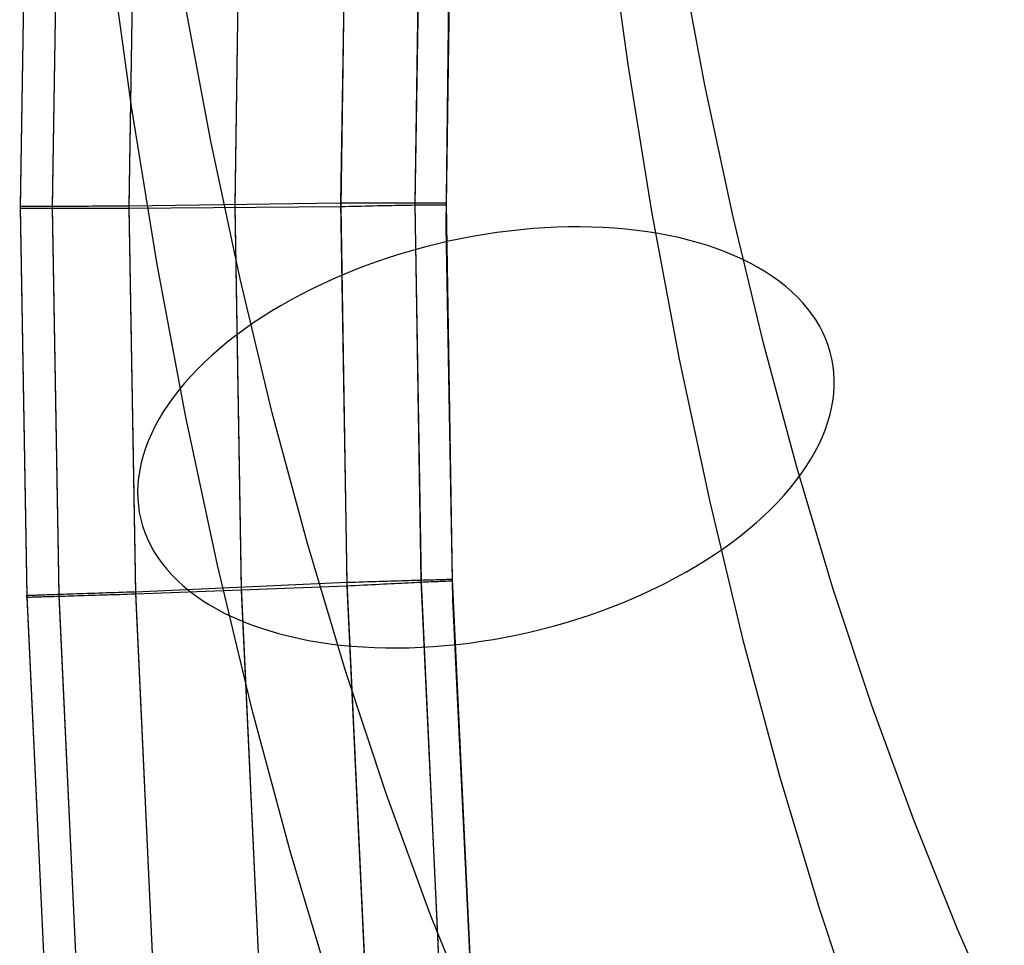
# Model space of a CAD drawing. Header units: millimetres. Extents: x 119 to 175.9, y -203.1 to -153.8.
# Tile 35 of 256: x 126.3 to 129, y -191.9 to -189.3. Entities that reach past the tile are written whole.
import ezdxf

# ---------------------------------------------------------------- set-up
doc = ezdxf.new("R2010")
doc.units = ezdxf.units.MM
doc.header["$MEASUREMENT"] = 0
doc.layers.add('Layer 01', color=5, linetype='Continuous', true_color=0x0000ff)

msp = doc.modelspace()

# ---------------------------------------------------------------- linework, layer by layer
at = {"layer": 'Layer 01'}
for p, q in [((126.291, -188.7316, 34.9082), (126.2751, -189.8035, 34.9096)), ((126.291, -188.7355, 31.7121), (126.2751, -189.8074, 31.7135)), ((126.3796, -188.7333, 35.1717), (126.3637, -189.803, 35.1731)), ((126.3796, -188.7379, 31.4485), (126.3637, -189.8077, 31.4499)), ((126.5922, -188.7379, 35.2775), (126.5764, -189.8025, 35.2788)), ((126.5922, -188.7429, 31.3433), (126.5764, -189.8076, 31.3447)), ((126.8855, -188.7406, 35.2777), (126.8697, -189.7982, 35.2791)), ((127.1789, -188.7435, 35.2775), (127.163, -189.7941, 35.2789)), ((126.8857, -188.7487, 31.3433), (126.8699, -189.8063, 31.3447)), ((127.1792, -188.7525, 31.3433), (127.1635, -189.803, 31.3446)), ((127.3845, -188.7485, 35.1695), (127.3687, -189.7941, 35.1708)), ((127.3848, -188.7532, 31.4513), (127.369, -189.7988, 31.4526)), ((127.4712, -188.7509, 34.9082), (127.4555, -189.7944, 34.9096)), ((127.4712, -188.7552, 31.7121), (127.4555, -189.7987, 31.7134)), ((127.4556, -189.8582, 34.935), (127.4681, -188.8225, 34.9337)), ((127.9601, -189.4091, 29.7381), (127.9019, -188.9882, 29.9667)), ((126.5833, -189.5255, 29.5774), (126.5222, -189.0843, 29.817)), ((128.173, -189.4666, 28.0836), (128.1037, -189.0967, 28.3134)), ((126.803, -189.6224, 27.8992), (126.7301, -189.233, 28.1411)), ((128.0272, -189.8222, 29.4979), (127.9601, -189.4091, 29.7381)), ((128.2502, -189.8285, 27.8437), (128.173, -189.4666, 28.0836)), ((126.6535, -189.9585, 29.3256), (126.5833, -189.5255, 29.5774)), ((126.8843, -190.0034, 27.6467), (126.803, -189.6224, 27.8992)), ((126.2736, -189.8035, 34.9566), (126.2734, -189.8035, 34.9448)), ((126.2734, -189.8035, 34.9448), (126.2736, -189.8035, 34.933)), ((126.2735, -189.8074, 31.6905), (126.2734, -189.8075, 31.679)), ((126.2734, -189.8075, 31.679), (126.2736, -189.8075, 31.6675)), ((126.2741, -189.8074, 31.702), (126.2735, -189.8074, 31.6905)), ((126.2743, -189.8034, 34.9683), (126.2736, -189.8035, 34.9566)), ((126.2736, -189.8035, 34.933), (126.2741, -189.8035, 34.9213)), ((126.2736, -189.8075, 31.6675), (126.2742, -189.8075, 31.656)), ((126.2741, -189.8035, 34.9213), (126.2751, -189.8035, 34.9096)), ((126.2751, -189.8074, 31.7135), (126.2741, -189.8074, 31.702)), ((126.2742, -189.8075, 31.656), (126.2752, -189.8075, 31.6446)), ((126.2754, -189.8034, 34.98), (126.2743, -189.8034, 34.9683)), ((126.2751, -189.8035, 34.9096), (126.2929, -190.8828, 34.911)), ((126.2751, -189.8035, 34.9096), (126.2751, -189.8074, 31.7135)), ((126.2751, -189.8074, 31.7135), (126.2929, -190.8867, 31.7148)), ((126.2752, -189.8075, 31.6446), (126.2765, -189.8075, 31.6331)), ((126.2769, -189.8034, 34.9917), (126.2754, -189.8034, 34.98)), ((126.2765, -189.8075, 31.6331), (126.2783, -189.8075, 31.6218)), ((126.2787, -189.8034, 35.0033), (126.2769, -189.8034, 34.9917)), ((126.2783, -189.8075, 31.6218), (126.2805, -189.8075, 31.6105)), ((126.281, -189.8034, 35.0148), (126.2787, -189.8034, 35.0033)), ((126.2805, -189.8075, 31.6105), (126.283, -189.8076, 31.5993)), ((126.2837, -189.8034, 35.0263), (126.281, -189.8034, 35.0148)), ((126.283, -189.8076, 31.5993), (126.2859, -189.8076, 31.5881)), ((126.2868, -189.8033, 35.0376), (126.2837, -189.8034, 35.0263)), ((126.2859, -189.8076, 31.5881), (126.2892, -189.8076, 31.5771)), ((126.2903, -189.8033, 35.0489), (126.2868, -189.8033, 35.0376)), ((126.2892, -189.8076, 31.5771), (126.2929, -189.8076, 31.5662)), ((126.2942, -189.8033, 35.06), (126.2903, -189.8033, 35.0489)), ((126.2929, -189.8076, 31.5662), (126.297, -189.8076, 31.5555)), ((126.2984, -189.8033, 35.0709), (126.2942, -189.8033, 35.06)), ((126.297, -189.8076, 31.5555), (126.3014, -189.8076, 31.5448)), ((126.3031, -189.8033, 35.0817), (126.2984, -189.8033, 35.0709)), ((126.3014, -189.8076, 31.5448), (126.3062, -189.8076, 31.5344)), ((126.3081, -189.8032, 35.0924), (126.3031, -189.8033, 35.0817)), ((126.3062, -189.8076, 31.5344), (126.3113, -189.8076, 31.5241)), ((126.3134, -189.8032, 35.1028), (126.3081, -189.8032, 35.0924)), ((126.3113, -189.8076, 31.5241), (126.3168, -189.8076, 31.514)), ((126.3192, -189.8032, 35.1131), (126.3134, -189.8032, 35.1028)), ((126.3168, -189.8076, 31.514), (126.3226, -189.8077, 31.5041)), ((126.3253, -189.8032, 35.1232), (126.3192, -189.8032, 35.1131)), ((126.3226, -189.8077, 31.5041), (126.3288, -189.8077, 31.4943)), ((126.3317, -189.8031, 35.133), (126.3253, -189.8032, 35.1232)), ((126.3288, -189.8077, 31.4943), (126.3353, -189.8077, 31.4848)), ((126.3385, -189.8031, 35.1426), (126.3317, -189.8031, 35.133)), ((126.3353, -189.8077, 31.4848), (126.3421, -189.8077, 31.4756)), ((126.3456, -189.8031, 35.152), (126.3385, -189.8031, 35.1426)), ((126.3421, -189.8077, 31.4756), (126.3492, -189.8077, 31.4665)), ((126.3531, -189.8031, 35.1611), (126.3456, -189.8031, 35.152)), ((126.3492, -189.8077, 31.4665), (126.3566, -189.8077, 31.4578)), ((126.3608, -189.803, 35.1699), (126.3531, -189.8031, 35.1611)), ((126.3566, -189.8077, 31.4578), (126.3644, -189.8077, 31.4492)), ((126.3689, -189.803, 35.1785), (126.3608, -189.803, 35.1699)), ((126.3637, -189.803, 35.1731), (126.3815, -190.8796, 35.1745)), ((126.3637, -189.8077, 31.4499), (126.3815, -190.8843, 31.4513)), ((126.3644, -189.8077, 31.4492), (126.3724, -189.8077, 31.441)), ((126.3772, -189.803, 35.1868), (126.3689, -189.803, 35.1785)), ((126.3724, -189.8077, 31.441), (126.3807, -189.8077, 31.433)), ((126.3858, -189.803, 35.1948), (126.3772, -189.803, 35.1868)), ((126.3807, -189.8077, 31.433), (126.3892, -189.8077, 31.4253)), ((126.3947, -189.8029, 35.2025), (126.3858, -189.803, 35.1948)), ((126.3892, -189.8077, 31.4253), (126.398, -189.8077, 31.4179)), ((126.4039, -189.8029, 35.2098), (126.3947, -189.8029, 35.2025)), ((126.398, -189.8077, 31.4179), (126.4071, -189.8077, 31.4108)), ((126.4133, -189.8029, 35.2169), (126.4039, -189.8029, 35.2098)), ((126.4071, -189.8077, 31.4108), (126.4164, -189.8077, 31.4041)), ((126.423, -189.8029, 35.2236), (126.4133, -189.8029, 35.2169)), ((126.4164, -189.8077, 31.4041), (126.4259, -189.8077, 31.3976)), ((126.4329, -189.8028, 35.23), (126.423, -189.8029, 35.2236)), ((126.4259, -189.8077, 31.3976), (126.4357, -189.8077, 31.3915)), ((126.443, -189.8028, 35.236), (126.4329, -189.8028, 35.23)), ((126.4357, -189.8077, 31.3915), (126.4456, -189.8077, 31.3857)), ((126.4533, -189.8028, 35.2416), (126.443, -189.8028, 35.236)), ((126.4456, -189.8077, 31.3857), (126.4557, -189.8077, 31.3803)), ((126.4638, -189.8028, 35.247), (126.4533, -189.8028, 35.2416)), ((126.4557, -189.8077, 31.3803), (126.4661, -189.8077, 31.3752)), ((126.4745, -189.8027, 35.2519), (126.4638, -189.8028, 35.247)), ((126.4661, -189.8077, 31.3752), (126.4765, -189.8077, 31.3705)), ((126.4853, -189.8027, 35.2564), (126.4745, -189.8027, 35.2519)), ((126.4765, -189.8077, 31.3705), (126.4872, -189.8077, 31.3661)), ((126.4963, -189.8027, 35.2606), (126.4853, -189.8027, 35.2564)), ((126.4872, -189.8077, 31.3661), (126.498, -189.8077, 31.3621)), ((126.5074, -189.8027, 35.2644), (126.4963, -189.8027, 35.2606)), ((126.498, -189.8077, 31.3621), (126.5089, -189.8076, 31.3585)), ((126.5187, -189.8026, 35.2678), (126.5074, -189.8027, 35.2644)), ((126.5089, -189.8076, 31.3585), (126.5199, -189.8076, 31.3552)), ((126.5301, -189.8026, 35.2708), (126.5187, -189.8026, 35.2678)), ((126.5199, -189.8076, 31.3552), (126.531, -189.8076, 31.3523)), ((126.5415, -189.8026, 35.2734), (126.5301, -189.8026, 35.2708)), ((126.531, -189.8076, 31.3523), (126.5423, -189.8076, 31.3498)), ((126.5531, -189.8026, 35.2756), (126.5415, -189.8026, 35.2734)), ((126.5423, -189.8076, 31.3498), (126.5536, -189.8076, 31.3477)), ((126.5647, -189.8025, 35.2774), (126.5531, -189.8026, 35.2756)), ((126.5536, -189.8076, 31.3477), (126.5649, -189.8076, 31.346)), ((126.5764, -189.8025, 35.2788), (126.5647, -189.8025, 35.2774)), ((126.5649, -189.8076, 31.346), (126.5764, -189.8076, 31.3447)), ((127.163, -189.7941, 35.2789), (126.5764, -189.8025, 35.2788)), ((126.5764, -189.8025, 35.2788), (126.594, -190.8727, 35.2802)), ((126.5764, -189.8076, 31.3447), (127.1635, -189.803, 31.3446)), ((126.5764, -189.8076, 31.3447), (126.594, -190.8777, 31.346)), ((126.8697, -189.7982, 35.2791), (126.8871, -190.8595, 35.2804)), ((126.8699, -189.8063, 31.3447), (126.8874, -190.8675, 31.346)), ((127.163, -189.7941, 35.2789), (127.1801, -190.8465, 35.2802)), ((127.1747, -189.7941, 35.2771), (127.163, -189.7941, 35.2789)), ((127.1635, -189.803, 31.3446), (127.1751, -189.8028, 31.3465)), ((127.1635, -189.803, 31.3446), (127.1807, -190.8554, 31.346)), ((127.1863, -189.7941, 35.2748), (127.1747, -189.7941, 35.2771)), ((127.1751, -189.8028, 31.3465), (127.1867, -189.8025, 31.3488)), ((127.1979, -189.7941, 35.2722), (127.1863, -189.7941, 35.2748)), ((127.1867, -189.8025, 31.3488), (127.1981, -189.8023, 31.3514)), ((127.2093, -189.7941, 35.2692), (127.1979, -189.7941, 35.2722)), ((127.1981, -189.8023, 31.3514), (127.2095, -189.802, 31.3545)), ((127.2206, -189.7941, 35.2658), (127.2093, -189.7941, 35.2692)), ((127.2095, -189.802, 31.3545), (127.2208, -189.8018, 31.358)), ((127.2318, -189.7941, 35.262), (127.2206, -189.7941, 35.2658)), ((127.2208, -189.8018, 31.358), (127.2319, -189.8015, 31.3618)), ((127.2429, -189.7941, 35.2578), (127.2318, -189.7941, 35.262)), ((127.2319, -189.8015, 31.3618), (127.243, -189.8013, 31.366)), ((127.2538, -189.7941, 35.2533), (127.2429, -189.7941, 35.2578)), ((127.243, -189.8013, 31.366), (127.2538, -189.8011, 31.3706)), ((127.2645, -189.7941, 35.2483), (127.2538, -189.7941, 35.2533)), ((127.2538, -189.8011, 31.3706), (127.2645, -189.8008, 31.3756)), ((127.2751, -189.7941, 35.243), (127.2645, -189.7941, 35.2483)), ((127.2645, -189.8008, 31.3756), (127.275, -189.8006, 31.3809)), ((127.275, -189.8006, 31.3809), (127.2853, -189.8004, 31.3866)), ((127.2855, -189.7941, 35.2373), (127.2751, -189.7941, 35.243)), ((127.2853, -189.8004, 31.3866), (127.2954, -189.8002, 31.3927)), ((127.2957, -189.7941, 35.2313), (127.2855, -189.7941, 35.2373)), ((127.2954, -189.8002, 31.3927), (127.3053, -189.8, 31.3991)), ((127.3056, -189.7941, 35.2249), (127.2957, -189.7941, 35.2313)), ((127.3053, -189.8, 31.3991), (127.315, -189.7999, 31.4058)), ((127.3153, -189.7941, 35.2182), (127.3056, -189.7941, 35.2249)), ((127.315, -189.7999, 31.4058), (127.3245, -189.7997, 31.4129)), ((127.3248, -189.7941, 35.2111), (127.3153, -189.7941, 35.2182)), ((127.3245, -189.7997, 31.4129), (127.3337, -189.7995, 31.4203)), ((127.3341, -189.7941, 35.2037), (127.3248, -189.7941, 35.2111)), ((127.3337, -189.7995, 31.4203), (127.3426, -189.7994, 31.428)), ((127.343, -189.7941, 35.196), (127.3341, -189.7941, 35.2037)), ((127.3426, -189.7994, 31.428), (127.3512, -189.7992, 31.436)), ((127.3517, -189.7941, 35.188), (127.343, -189.7941, 35.196)), ((127.3512, -189.7992, 31.436), (127.3596, -189.7991, 31.4443)), ((127.3601, -189.7941, 35.1797), (127.3517, -189.7941, 35.188)), ((127.3596, -189.7991, 31.4443), (127.3677, -189.7989, 31.4528)), ((127.3683, -189.7941, 35.1711), (127.3601, -189.7941, 35.1797)), ((127.3677, -189.7989, 31.4528), (127.3755, -189.7988, 31.4617)), ((127.3761, -189.7941, 35.1622), (127.3683, -189.7941, 35.1711)), ((127.3687, -189.7941, 35.1708), (127.3857, -190.8403, 35.1721)), ((127.369, -189.7988, 31.4526), (127.386, -190.8449, 31.4539)), ((127.3755, -189.7988, 31.4617), (127.383, -189.7987, 31.4708)), ((127.3836, -189.7941, 35.1531), (127.3761, -189.7941, 35.1622)), ((127.383, -189.7987, 31.4708), (127.3901, -189.7986, 31.4802)), ((127.3908, -189.7941, 35.1437), (127.3836, -189.7941, 35.1531)), ((127.3901, -189.7986, 31.4802), (127.397, -189.7985, 31.4898)), ((127.3976, -189.7942, 35.134), (127.3908, -189.7941, 35.1437)), ((127.397, -189.7985, 31.4898), (127.4035, -189.7984, 31.4996)), ((127.4041, -189.7942, 35.1242), (127.3976, -189.7942, 35.134)), ((127.4035, -189.7984, 31.4996), (127.4096, -189.7983, 31.5097)), ((127.4103, -189.7942, 35.1141), (127.4041, -189.7942, 35.1242)), ((127.4096, -189.7983, 31.5097), (127.4154, -189.7983, 31.5199)), ((127.4161, -189.7942, 35.1038), (127.4103, -189.7942, 35.1141)), ((127.4154, -189.7983, 31.5199), (127.4209, -189.7982, 31.5304)), ((127.4215, -189.7942, 35.0933), (127.4161, -189.7942, 35.1038)), ((127.4209, -189.7982, 31.5304), (127.4259, -189.7982, 31.541)), ((127.4266, -189.7942, 35.0826), (127.4215, -189.7942, 35.0933)), ((127.4259, -189.7982, 31.541), (127.4307, -189.7981, 31.5518)), ((127.4313, -189.7942, 35.0717), (127.4266, -189.7942, 35.0826)), ((127.4307, -189.7981, 31.5518), (127.435, -189.7981, 31.5628)), ((127.4356, -189.7942, 35.0607), (127.4313, -189.7942, 35.0717)), ((127.435, -189.7981, 31.5628), (127.4389, -189.7981, 31.5739)), ((127.4396, -189.7942, 35.0496), (127.4356, -189.7942, 35.0607)), ((127.4389, -189.7981, 31.5739), (127.4425, -189.7981, 31.5852)), ((127.4431, -189.7942, 35.0383), (127.4396, -189.7942, 35.0496)), ((127.4425, -189.7981, 31.5852), (127.4457, -189.7981, 31.5965)), ((127.4463, -189.7943, 35.0269), (127.4431, -189.7942, 35.0383)), ((127.4457, -189.7981, 31.5965), (127.4485, -189.7981, 31.608)), ((127.449, -189.7943, 35.0154), (127.4463, -189.7943, 35.0269)), ((127.4485, -189.7981, 31.608), (127.4509, -189.7981, 31.6195)), ((127.4514, -189.7943, 35.0038), (127.449, -189.7943, 35.0154)), ((127.4509, -189.7981, 31.6195), (127.4529, -189.7981, 31.6311)), ((127.4533, -189.7943, 34.9921), (127.4514, -189.7943, 35.0038)), ((127.4529, -189.7981, 31.6311), (127.4545, -189.7982, 31.6428)), ((127.4549, -189.7943, 34.9804), (127.4533, -189.7943, 34.9921)), ((127.4545, -189.7982, 31.6428), (127.4556, -189.7982, 31.6545)), ((127.456, -189.7943, 34.9686), (127.4549, -189.7943, 34.9804)), ((127.4555, -189.7944, 34.9096), (127.4725, -190.838, 34.9109)), ((127.4555, -189.7987, 31.7134), (127.4555, -189.7944, 34.9096)), ((127.4555, -189.7944, 34.9096), (127.4564, -189.7944, 34.9214)), ((127.4563, -189.7985, 31.7017), (127.4555, -189.7987, 31.7134)), ((127.4555, -189.7987, 31.7134), (127.4725, -190.8422, 31.7148)), ((127.4556, -189.7982, 31.6545), (127.4564, -189.7983, 31.6663)), ((127.4567, -189.7943, 34.9568), (127.456, -189.7943, 34.9686)), ((127.4568, -189.7985, 31.6899), (127.4563, -189.7985, 31.7017)), ((127.4564, -189.7944, 34.9214), (127.4569, -189.7944, 34.9332)), ((127.4564, -189.7983, 31.6663), (127.4568, -189.7984, 31.6781)), ((127.457, -189.7944, 34.945), (127.4567, -189.7943, 34.9568)), ((127.4568, -189.7984, 31.6781), (127.4568, -189.7985, 31.6899)), ((127.4569, -189.7944, 34.9332), (127.457, -189.7944, 34.945)), ((128.103, -190.2269, 29.2464), (128.0272, -189.8222, 29.4979)), ((128.3352, -190.1819, 27.5941), (128.2502, -189.8285, 27.8437)), ((127.4743, -190.8939, 34.9364), (127.4556, -189.8582, 34.935)), ((127.7293, -189.8623, 27.4486), (127.6962, -189.8645, 27.4407)), ((127.7622, -189.8607, 27.4575), (127.7293, -189.8623, 27.4486)), ((127.7949, -189.8598, 27.4672), (127.7622, -189.8607, 27.4575)), ((127.8274, -189.8596, 27.4779), (127.7949, -189.8598, 27.4672)), ((127.8595, -189.8601, 27.4895), (127.8274, -189.8596, 27.4779)), ((127.8912, -189.8614, 27.502), (127.8595, -189.8601, 27.4895)), ((127.9226, -189.8633, 27.5154), (127.8912, -189.8614, 27.502)), ((127.5289, -189.8863, 27.4154), (127.4955, -189.8927, 27.4132)), ((127.5625, -189.8806, 27.4185), (127.5289, -189.8863, 27.4154)), ((127.596, -189.8755, 27.4226), (127.5625, -189.8806, 27.4185)), ((127.6295, -189.8712, 27.4277), (127.596, -189.8755, 27.4226)), ((127.6629, -189.8675, 27.4337), (127.6295, -189.8712, 27.4277)), ((127.6962, -189.8645, 27.4407), (127.6629, -189.8675, 27.4337)), ((127.9535, -189.8659, 27.5296), (127.9226, -189.8633, 27.5154)), ((127.984, -189.8693, 27.5446), (127.9535, -189.8659, 27.5296)), ((128.014, -189.8733, 27.5605), (127.984, -189.8693, 27.5446)), ((128.0434, -189.878, 27.5772), (128.014, -189.8733, 27.5605)), ((128.0722, -189.8834, 27.5946), (128.0434, -189.878, 27.5772)), ((128.1005, -189.8895, 27.6128), (128.0722, -189.8834, 27.5946)), ((128.1281, -189.8962, 27.6318), (128.1005, -189.8895, 27.6128)), ((127.3957, -189.9159, 27.4126), (127.3628, -189.9249, 27.4144)), ((127.4288, -189.9075, 27.4119), (127.3957, -189.9159, 27.4126)), ((127.4621, -189.8998, 27.412), (127.4288, -189.9075, 27.4119)), ((127.4955, -189.8927, 27.4132), (127.4621, -189.8998, 27.412)), ((128.155, -189.9036, 27.6514), (128.1281, -189.8962, 27.6318)), ((128.1812, -189.9116, 27.6718), (128.155, -189.9036, 27.6514)), ((128.2067, -189.9203, 27.6928), (128.1812, -189.9116, 27.6718)), ((127.2978, -189.9447, 27.4209), (127.2658, -189.9556, 27.4255)), ((127.3302, -189.9345, 27.4171), (127.2978, -189.9447, 27.4209)), ((127.3628, -189.9249, 27.4144), (127.3302, -189.9345, 27.4171)), ((128.2314, -189.9296, 27.7145), (128.2067, -189.9203, 27.6928)), ((128.2553, -189.9396, 27.7367), (128.2314, -189.9296, 27.7145)), ((128.2783, -189.9501, 27.7596), (128.2553, -189.9396, 27.7367)), ((126.733, -190.3827, 29.062), (126.6535, -189.9585, 29.3256)), ((127.2341, -189.967, 27.4312), (127.2028, -189.979, 27.4378)), ((127.2658, -189.9556, 27.4255), (127.2341, -189.967, 27.4312)), ((128.3005, -189.9612, 27.783), (128.2783, -189.9501, 27.7596)), ((128.3218, -189.973, 27.807), (128.3005, -189.9612, 27.783)), ((127.172, -189.9916, 27.4454), (127.1416, -190.0047, 27.4538)), ((127.2028, -189.979, 27.4378), (127.172, -189.9916, 27.4454)), ((128.3423, -189.9852, 27.8315), (128.3218, -189.973, 27.807)), ((128.3617, -189.9981, 27.8564), (128.3423, -189.9852, 27.8315)), ((128.3802, -190.0115, 27.8818), (128.3617, -189.9981, 27.8564)), ((126.9737, -190.3754, 27.3839), (126.8843, -190.0034, 27.6467)), ((127.1118, -190.0183, 27.4633), (127.0825, -190.0324, 27.4736)), ((127.1416, -190.0047, 27.4538), (127.1118, -190.0183, 27.4633)), ((128.3978, -190.0254, 27.9076), (128.3802, -190.0115, 27.8818)), ((128.4143, -190.0398, 27.9337), (128.3978, -190.0254, 27.9076)), ((127.0538, -190.0471, 27.4849), (127.0257, -190.0622, 27.497)), ((127.0825, -190.0324, 27.4736), (127.0538, -190.0471, 27.4849)), ((128.4298, -190.0546, 27.9603), (128.4143, -190.0398, 27.9337)), ((126.9982, -190.0778, 27.51), (126.9714, -190.0938, 27.5239)), ((127.0257, -190.0622, 27.497), (126.9982, -190.0778, 27.51)), ((128.4443, -190.07, 27.9871), (128.4298, -190.0546, 27.9603)), ((128.4577, -190.0858, 28.0142), (128.4443, -190.07, 27.9871)), ((126.9714, -190.0938, 27.5239), (126.9454, -190.1103, 27.5386)), ((128.47, -190.102, 28.0416), (128.4577, -190.0858, 28.0142)), ((128.4813, -190.1187, 28.0692), (128.47, -190.102, 28.0416)), ((126.9201, -190.1271, 27.5541), (126.8955, -190.1443, 27.5705)), ((126.9454, -190.1103, 27.5386), (126.9201, -190.1271, 27.5541)), ((128.4914, -190.1357, 28.097), (128.4813, -190.1187, 28.0692)), ((128.5005, -190.1531, 28.125), (128.4914, -190.1357, 28.097)), ((126.8718, -190.1619, 27.5876), (126.8489, -190.1798, 27.6056)), ((126.8955, -190.1443, 27.5705), (126.8718, -190.1619, 27.5876)), ((128.5084, -190.1709, 28.1531), (128.5005, -190.1531, 28.125)), ((126.8489, -190.1798, 27.6056), (126.8269, -190.1981, 27.6242)), ((128.4279, -190.5265, 27.335), (128.3352, -190.1819, 27.5941)), ((128.5151, -190.189, 28.1812), (128.5084, -190.1709, 28.1531)), ((128.5208, -190.2074, 28.2094), (128.5151, -190.189, 28.1812)), ((126.8058, -190.2166, 27.6436), (126.7856, -190.2354, 27.6637)), ((126.8269, -190.1981, 27.6242), (126.8058, -190.2166, 27.6436)), ((128.5252, -190.2261, 28.2377), (128.5208, -190.2074, 28.2094)), ((126.7856, -190.2354, 27.6637), (126.7663, -190.2545, 27.6844)), ((128.1874, -190.6229, 28.9839), (128.103, -190.2269, 29.2464)), ((128.5285, -190.245, 28.2659), (128.5252, -190.2261, 28.2377)), ((128.5307, -190.2642, 28.294), (128.5285, -190.245, 28.2659)), ((126.7663, -190.2545, 27.6844), (126.748, -190.2738, 27.7059)), ((128.5317, -190.2836, 28.3221), (128.5307, -190.2642, 28.294)), ((126.7307, -190.2933, 27.7279), (126.7144, -190.313, 27.7505)), ((126.748, -190.2738, 27.7059), (126.7307, -190.2933, 27.7279)), ((128.5315, -190.3032, 28.3501), (128.5317, -190.2836, 28.3221)), ((126.7144, -190.313, 27.7505), (126.6991, -190.3328, 27.7737)), ((128.5277, -190.3429, 28.4055), (128.5302, -190.3229, 28.3779)), ((128.5302, -190.3229, 28.3779), (128.5315, -190.3032, 28.3501)), ((126.6848, -190.3528, 27.7975), (126.6716, -190.3729, 27.8218)), ((126.6991, -190.3328, 27.7737), (126.6848, -190.3528, 27.7975)), ((128.5241, -190.3629, 28.4329), (128.5277, -190.3429, 28.4055)), ((126.6716, -190.3729, 27.8218), (126.6595, -190.393, 27.8465)), ((127.0713, -190.7381, 27.1112), (126.9737, -190.3754, 27.3839)), ((128.5193, -190.383, 28.4601), (128.5241, -190.3629, 28.4329)), ((126.6595, -190.393, 27.8465), (126.6485, -190.4132, 27.8717)), ((126.8215, -190.7978, 28.7869), (126.733, -190.3827, 29.062)), ((128.5062, -190.4235, 28.5135), (128.5133, -190.4032, 28.487)), ((128.5133, -190.4032, 28.487), (128.5193, -190.383, 28.4601)), ((126.6386, -190.4335, 27.8973), (126.6298, -190.4538, 27.9234)), ((126.6485, -190.4132, 27.8717), (126.6386, -190.4335, 27.8973)), ((128.498, -190.4437, 28.5397), (128.5062, -190.4235, 28.5135)), ((126.6298, -190.4538, 27.9234), (126.6222, -190.474, 27.9498)), ((128.4886, -190.464, 28.5656), (128.498, -190.4437, 28.5397)), ((126.6222, -190.474, 27.9498), (126.6156, -190.4943, 27.9765)), ((128.4666, -190.5044, 28.616), (128.4782, -190.4842, 28.591)), ((128.4782, -190.4842, 28.591), (128.4886, -190.464, 28.5656)), ((126.6103, -190.5144, 28.0035), (126.606, -190.5345, 28.0308)), ((126.6156, -190.4943, 27.9765), (126.6103, -190.5144, 28.0035)), ((128.454, -190.5246, 28.6405), (128.4666, -190.5044, 28.616)), ((126.606, -190.5345, 28.0308), (126.603, -190.5545, 28.0583)), ((128.4255, -190.5645, 28.688), (128.4402, -190.5446, 28.6645)), ((128.5282, -190.8618, 27.0668), (128.4279, -190.5265, 27.335)), ((128.4402, -190.5446, 28.6645), (128.454, -190.5246, 28.6405)), ((126.603, -190.5545, 28.0583), (126.601, -190.5743, 28.0861)), ((128.4097, -190.5843, 28.7109), (128.4255, -190.5645, 28.688)), ((126.601, -190.5743, 28.0861), (126.6003, -190.594, 28.114)), ((126.6003, -190.594, 28.114), (126.6007, -190.6135, 28.142)), ((128.3928, -190.6039, 28.7333), (128.4097, -190.5843, 28.7109)), ((126.6007, -190.6135, 28.142), (126.6023, -190.6328, 28.1701)), ((128.2804, -191.0097, 28.7108), (128.1874, -190.6229, 28.9839)), ((128.3562, -190.6424, 28.7761), (128.375, -190.6233, 28.755)), ((128.375, -190.6233, 28.755), (128.3928, -190.6039, 28.7333)), ((126.6023, -190.6328, 28.1701), (126.605, -190.6519, 28.1983)), ((126.605, -190.6519, 28.1983), (126.6089, -190.6707, 28.2265)), ((128.3365, -190.6614, 28.7965), (128.3562, -190.6424, 28.7761)), ((126.6089, -190.6707, 28.2265), (126.614, -190.6892, 28.2547)), ((128.2942, -190.6985, 28.8353), (128.3158, -190.6801, 28.8162)), ((128.3158, -190.6801, 28.8162), (128.3365, -190.6614, 28.7965)), ((126.614, -190.6892, 28.2547), (126.6202, -190.7075, 28.2829)), ((126.6202, -190.7075, 28.2829), (126.6275, -190.7254, 28.3111)), ((128.2718, -190.7165, 28.8536), (128.2942, -190.6985, 28.8353)), ((126.6275, -190.7254, 28.3111), (126.636, -190.743, 28.3391)), ((128.2244, -190.7517, 28.8878), (128.2485, -190.7343, 28.8711)), ((128.2485, -190.7343, 28.8711), (128.2718, -190.7165, 28.8536)), ((126.636, -190.743, 28.3391), (126.6456, -190.7602, 28.3669)), ((126.6456, -190.7602, 28.3669), (126.6563, -190.7771, 28.3946)), ((127.1769, -191.0911, 26.8289), (127.0713, -190.7381, 27.1112)), ((128.1994, -190.7687, 28.9038), (128.2244, -190.7517, 28.8878)), ((126.6563, -190.7771, 28.3946), (126.6681, -190.7935, 28.4221)), ((128.1473, -190.8016, 28.9332), (128.1738, -190.7854, 28.9189)), ((128.1738, -190.7854, 28.9189), (128.1994, -190.7687, 28.9038)), ((126.6681, -190.7935, 28.4221), (126.6809, -190.8095, 28.4494)), ((126.6809, -190.8095, 28.4494), (126.6949, -190.8251, 28.4764)), ((126.919, -191.2032, 28.5006), (126.8215, -190.7978, 28.7869)), ((128.0924, -190.8328, 28.9593), (128.1202, -190.8174, 28.9467)), ((128.1202, -190.8174, 28.9467), (128.1473, -190.8016, 28.9332)), ((126.6949, -190.8251, 28.4764), (126.7099, -190.8402, 28.5031)), ((126.7099, -190.8402, 28.5031), (126.7259, -190.8549, 28.5295)), ((127.215, -190.8454, 35.2736), (127.2034, -190.8458, 35.2762)), ((127.2264, -190.8451, 35.2706), (127.215, -190.8454, 35.2736)), ((127.2377, -190.8447, 35.2672), (127.2264, -190.8451, 35.2706)), ((127.2489, -190.8444, 35.2634), (127.2377, -190.8447, 35.2672)), ((127.26, -190.8441, 35.2592), (127.2489, -190.8444, 35.2634)), ((127.2709, -190.8437, 35.2546), (127.26, -190.8441, 35.2592)), ((127.2816, -190.8434, 35.2497), (127.2709, -190.8437, 35.2546)), ((127.2922, -190.8431, 35.2444), (127.2816, -190.8434, 35.2497)), ((127.3025, -190.8428, 35.2387), (127.2922, -190.8431, 35.2444)), ((127.3127, -190.8425, 35.2327), (127.3025, -190.8428, 35.2387)), ((127.3227, -190.8422, 35.2263), (127.3127, -190.8425, 35.2327)), ((127.3324, -190.8419, 35.2195), (127.3227, -190.8422, 35.2263)), ((127.3419, -190.8416, 35.2125), (127.3324, -190.8419, 35.2195)), ((127.3511, -190.8413, 35.2051), (127.3419, -190.8416, 35.2125)), ((127.3601, -190.8411, 35.1974), (127.3511, -190.8413, 35.2051)), ((127.3688, -190.8408, 35.1894), (127.3601, -190.8411, 35.1974)), ((127.3683, -190.8459, 31.4373), (127.3766, -190.8455, 31.4456)), ((127.3772, -190.8406, 35.1811), (127.3688, -190.8408, 35.1894)), ((127.3766, -190.8455, 31.4456), (127.3847, -190.8451, 31.4542)), ((127.3853, -190.8403, 35.1725), (127.3772, -190.8406, 35.1811)), ((127.3847, -190.8451, 31.4542), (127.3925, -190.8448, 31.463)), ((127.3931, -190.8401, 35.1636), (127.3853, -190.8403, 35.1725)), ((127.3857, -190.8403, 35.1721), (127.4344, -191.8854, 35.1735)), ((127.386, -190.8449, 31.4539), (127.4347, -191.89, 31.4553)), ((127.3925, -190.8448, 31.463), (127.4, -190.8444, 31.4721)), ((127.4006, -190.8399, 35.1544), (127.3931, -190.8401, 35.1636)), ((127.4, -190.8444, 31.4721), (127.4071, -190.8441, 31.4815)), ((127.4078, -190.8397, 35.145), (127.4006, -190.8399, 35.1544)), ((127.4071, -190.8441, 31.4815), (127.414, -190.8438, 31.4911)), ((127.4146, -190.8395, 35.1354), (127.4078, -190.8397, 35.145)), ((127.414, -190.8438, 31.4911), (127.4204, -190.8435, 31.501)), ((127.4211, -190.8393, 35.1255), (127.4146, -190.8395, 35.1354)), ((127.4204, -190.8435, 31.501), (127.4266, -190.8433, 31.511)), ((127.4273, -190.8391, 35.1154), (127.4211, -190.8393, 35.1255)), ((127.4266, -190.8433, 31.511), (127.4324, -190.843, 31.5213)), ((127.4331, -190.8389, 35.1051), (127.4273, -190.8391, 35.1154)), ((127.4324, -190.843, 31.5213), (127.4378, -190.8428, 31.5317)), ((127.4385, -190.8388, 35.0946), (127.4331, -190.8389, 35.1051)), ((127.4378, -190.8428, 31.5317), (127.4429, -190.8426, 31.5424)), ((127.4436, -190.8386, 35.0839), (127.4385, -190.8388, 35.0946)), ((127.4429, -190.8426, 31.5424), (127.4476, -190.8424, 31.5532)), ((127.4483, -190.8385, 35.0731), (127.4436, -190.8386, 35.0839)), ((127.4476, -190.8424, 31.5532), (127.452, -190.8423, 31.5642)), ((127.4526, -190.8384, 35.0621), (127.4483, -190.8385, 35.0731)), ((127.452, -190.8423, 31.5642), (127.4559, -190.8421, 31.5753)), ((127.4566, -190.8383, 35.0509), (127.4526, -190.8384, 35.0621)), ((127.4559, -190.8421, 31.5753), (127.4595, -190.842, 31.5865)), ((127.4601, -190.8382, 35.0396), (127.4566, -190.8383, 35.0509)), ((127.4595, -190.842, 31.5865), (127.4627, -190.8419, 31.5979)), ((127.4633, -190.8381, 35.0282), (127.4601, -190.8382, 35.0396)), ((127.4627, -190.8419, 31.5979), (127.4654, -190.8419, 31.6093)), ((127.466, -190.838, 35.0167), (127.4633, -190.8381, 35.0282)), ((127.4654, -190.8419, 31.6093), (127.4678, -190.8418, 31.6209)), ((127.4684, -190.838, 35.0051), (127.466, -190.838, 35.0167)), ((127.4678, -190.8418, 31.6209), (127.4698, -190.8418, 31.6325)), ((127.4703, -190.8379, 34.9935), (127.4684, -190.838, 35.0051)), ((127.4698, -190.8418, 31.6325), (127.4714, -190.8418, 31.6442)), ((127.4718, -190.8379, 34.9817), (127.4703, -190.8379, 34.9935)), ((127.4714, -190.8418, 31.6442), (127.4726, -190.8418, 31.6559)), ((127.473, -190.8379, 34.97), (127.4718, -190.8379, 34.9817)), ((127.4725, -190.838, 34.9109), (127.4734, -190.8379, 34.9227)), ((127.4725, -190.838, 34.9109), (127.521, -191.8804, 34.9122)), ((127.4725, -190.8422, 31.7148), (127.4725, -190.838, 34.9109)), ((127.4733, -190.8421, 31.703), (127.4725, -190.8422, 31.7148)), ((127.4725, -190.8422, 31.7148), (127.521, -191.8846, 31.7161)), ((127.4726, -190.8418, 31.6559), (127.4734, -190.8418, 31.6677)), ((127.4737, -190.8379, 34.9582), (127.473, -190.8379, 34.97)), ((127.4737, -190.842, 31.6912), (127.4733, -190.8421, 31.703)), ((127.4734, -190.8379, 34.9227), (127.4739, -190.8379, 34.9345)), ((127.4734, -190.8418, 31.6677), (127.4738, -190.8419, 31.6794)), ((127.474, -190.8379, 34.9463), (127.4737, -190.8379, 34.9582)), ((127.4738, -190.8419, 31.6794), (127.4737, -190.842, 31.6912)), ((127.4739, -190.8379, 34.9345), (127.474, -190.8379, 34.9463)), ((128.064, -190.8477, 28.9709), (128.0924, -190.8328, 28.9593)), ((126.594, -190.8727, 35.2802), (126.5823, -190.873, 35.2788)), ((127.1801, -190.8465, 35.2802), (126.594, -190.8727, 35.2802)), ((126.594, -190.8777, 31.346), (127.1807, -190.8554, 31.346)), ((126.594, -190.8727, 35.2802), (126.644, -191.9417, 35.2816)), ((126.7259, -190.8549, 28.5295), (126.7429, -190.869, 28.5554)), ((126.7429, -190.869, 28.5554), (126.761, -190.8827, 28.581)), ((126.8871, -190.8595, 35.2804), (126.9365, -191.9197, 35.2818)), ((126.8874, -190.8675, 31.346), (126.937, -191.9277, 31.3474)), ((127.1918, -190.8461, 35.2784), (127.1801, -190.8465, 35.2802)), ((127.1801, -190.8465, 35.2802), (127.2291, -191.8978, 35.2816)), ((127.1807, -190.8554, 31.346), (127.1923, -190.8548, 31.3478)), ((127.1807, -190.8554, 31.346), (127.2298, -191.9067, 31.3473)), ((127.2034, -190.8458, 35.2762), (127.1918, -190.8461, 35.2784)), ((127.1923, -190.8548, 31.3478), (127.2039, -190.8542, 31.3501)), ((127.2039, -190.8542, 31.3501), (127.2153, -190.8536, 31.3528)), ((127.2153, -190.8536, 31.3528), (127.2267, -190.853, 31.3558)), ((127.2267, -190.853, 31.3558), (127.238, -190.8524, 31.3593)), ((127.238, -190.8524, 31.3593), (127.2491, -190.8518, 31.3631)), ((127.2491, -190.8518, 31.3631), (127.2601, -190.8513, 31.3674)), ((127.2601, -190.8513, 31.3674), (127.2709, -190.8507, 31.372)), ((127.2709, -190.8507, 31.372), (127.2816, -190.8502, 31.3769)), ((127.2816, -190.8502, 31.3769), (127.2921, -190.8496, 31.3823)), ((127.2921, -190.8496, 31.3823), (127.3024, -190.8491, 31.388)), ((127.3024, -190.8491, 31.388), (127.3125, -190.8486, 31.394)), ((127.3125, -190.8486, 31.394), (127.3224, -190.8481, 31.4004)), ((127.3224, -190.8481, 31.4004), (127.3321, -190.8477, 31.4072)), ((127.3321, -190.8477, 31.4072), (127.3415, -190.8472, 31.4142)), ((127.3415, -190.8472, 31.4142), (127.3507, -190.8468, 31.4216)), ((127.3507, -190.8468, 31.4216), (127.3596, -190.8463, 31.4293)), ((127.3596, -190.8463, 31.4293), (127.3683, -190.8459, 31.4373)), ((128.0054, -190.876, 28.9916), (128.035, -190.8621, 28.9817)), ((128.035, -190.8621, 28.9817), (128.064, -190.8477, 28.9709)), ((128.6361, -191.1875, 26.7897), (128.5282, -190.8618, 27.0668)), ((126.2913, -190.8868, 31.6919), (126.2911, -190.8868, 31.6804)), ((126.2911, -190.8868, 31.6804), (126.2913, -190.8868, 31.6689)), ((126.2914, -190.8828, 34.9579), (126.2912, -190.8828, 34.9462)), ((126.2912, -190.8828, 34.9462), (126.2913, -190.8828, 34.9344)), ((126.2913, -190.8828, 34.9344), (126.2919, -190.8828, 34.9227)), ((126.2919, -190.8867, 31.7034), (126.2913, -190.8868, 31.6919)), ((126.2913, -190.8868, 31.6689), (126.2919, -190.8868, 31.6574)), ((126.2921, -190.8828, 34.9697), (126.2914, -190.8828, 34.9579)), ((126.2919, -190.8828, 34.9227), (126.2929, -190.8828, 34.911)), ((126.2929, -190.8867, 31.7148), (126.2919, -190.8867, 31.7034)), ((126.2919, -190.8868, 31.6574), (126.2929, -190.8868, 31.6459)), ((126.2932, -190.8827, 34.9814), (126.2921, -190.8828, 34.9697)), ((126.2929, -190.8828, 34.911), (126.3433, -191.9609, 34.9123)), ((126.2929, -190.8828, 34.911), (126.2929, -190.8867, 31.7148)), ((126.2929, -190.8867, 31.7148), (126.3433, -191.9648, 31.7162)), ((126.2929, -190.8868, 31.6459), (126.2943, -190.8868, 31.6345)), ((126.2946, -190.8826, 34.9931), (126.2932, -190.8827, 34.9814)), ((126.2943, -190.8868, 31.6345), (126.2961, -190.8867, 31.6232)), ((126.2965, -190.8826, 35.0047), (126.2946, -190.8826, 34.9931)), ((126.2961, -190.8867, 31.6232), (126.2983, -190.8867, 31.6119)), ((126.2988, -190.8825, 35.0162), (126.2965, -190.8826, 35.0047)), ((126.2983, -190.8867, 31.6119), (126.3008, -190.8866, 31.6006)), ((126.3015, -190.8824, 35.0277), (126.2988, -190.8825, 35.0162)), ((126.3008, -190.8866, 31.6006), (126.3037, -190.8865, 31.5895)), ((126.3046, -190.8823, 35.039), (126.3015, -190.8824, 35.0277)), ((126.3037, -190.8865, 31.5895), (126.307, -190.8864, 31.5785)), ((126.3081, -190.8821, 35.0502), (126.3046, -190.8823, 35.039)), ((126.307, -190.8864, 31.5785), (126.3107, -190.8863, 31.5676)), ((126.3119, -190.882, 35.0613), (126.3081, -190.8821, 35.0502)), ((126.3107, -190.8863, 31.5676), (126.3148, -190.8862, 31.5568)), ((126.3162, -190.8819, 35.0723), (126.3119, -190.882, 35.0613)), ((126.3148, -190.8862, 31.5568), (126.3192, -190.8861, 31.5462)), ((126.3208, -190.8817, 35.0831), (126.3162, -190.8819, 35.0723)), ((126.3192, -190.8861, 31.5462), (126.3239, -190.886, 31.5358)), ((126.3258, -190.8815, 35.0938), (126.3208, -190.8817, 35.0831)), ((126.3239, -190.886, 31.5358), (126.3291, -190.8858, 31.5255)), ((126.3312, -190.8813, 35.1042), (126.3258, -190.8815, 35.0938)), ((126.3291, -190.8858, 31.5255), (126.3346, -190.8857, 31.5154)), ((126.337, -190.8811, 35.1145), (126.3312, -190.8813, 35.1042)), ((126.3346, -190.8857, 31.5154), (126.3404, -190.8855, 31.5054)), ((126.343, -190.8809, 35.1245), (126.337, -190.8811, 35.1145)), ((126.3404, -190.8855, 31.5054), (126.3465, -190.8853, 31.4957)), ((126.3495, -190.8807, 35.1344), (126.343, -190.8809, 35.1245)), ((126.3465, -190.8853, 31.4957), (126.353, -190.8851, 31.4862)), ((126.3563, -190.8805, 35.144), (126.3495, -190.8807, 35.1344)), ((126.353, -190.8851, 31.4862), (126.3598, -190.8849, 31.477)), ((126.3634, -190.8802, 35.1534), (126.3563, -190.8805, 35.144)), ((126.3598, -190.8849, 31.477), (126.367, -190.8847, 31.4679)), ((126.3708, -190.88, 35.1625), (126.3634, -190.8802, 35.1534)), ((126.367, -190.8847, 31.4679), (126.3744, -190.8845, 31.4591)), ((126.3786, -190.8797, 35.1713), (126.3708, -190.88, 35.1625)), ((126.3744, -190.8845, 31.4591), (126.3821, -190.8843, 31.4506)), ((126.3866, -190.8795, 35.1799), (126.3786, -190.8797, 35.1713)), ((126.3815, -190.8796, 35.1745), (126.4318, -191.9551, 35.1759)), ((126.3815, -190.8843, 31.4513), (126.4318, -191.9597, 31.4527)), ((126.3821, -190.8843, 31.4506), (126.3901, -190.884, 31.4424)), ((126.3949, -190.8792, 35.1882), (126.3866, -190.8795, 35.1799)), ((126.3901, -190.884, 31.4424), (126.3984, -190.8838, 31.4344)), ((126.4036, -190.8789, 35.1962), (126.3949, -190.8792, 35.1882)), ((126.3984, -190.8838, 31.4344), (126.4069, -190.8835, 31.4267)), ((126.4125, -190.8786, 35.2038), (126.4036, -190.8789, 35.1962)), ((126.4069, -190.8835, 31.4267), (126.4158, -190.8832, 31.4193)), ((126.4216, -190.8783, 35.2112), (126.4125, -190.8786, 35.2038)), ((126.4158, -190.8832, 31.4193), (126.4248, -190.883, 31.4122)), ((126.431, -190.878, 35.2183), (126.4216, -190.8783, 35.2112)), ((126.4248, -190.883, 31.4122), (126.4341, -190.8827, 31.4055)), ((126.4407, -190.8777, 35.225), (126.431, -190.878, 35.2183)), ((126.4341, -190.8827, 31.4055), (126.4436, -190.8824, 31.399)), ((126.4506, -190.8773, 35.2313), (126.4407, -190.8777, 35.225)), ((126.4436, -190.8824, 31.399), (126.4534, -190.8821, 31.3929)), ((126.4607, -190.877, 35.2374), (126.4506, -190.8773, 35.2313)), ((126.4534, -190.8821, 31.3929), (126.4633, -190.8818, 31.3871)), ((126.471, -190.8767, 35.243), (126.4607, -190.877, 35.2374)), ((126.4633, -190.8818, 31.3871), (126.4734, -190.8815, 31.3817)), ((126.4815, -190.8763, 35.2483), (126.471, -190.8767, 35.243)), ((126.4734, -190.8815, 31.3817), (126.4837, -190.8812, 31.3766)), ((126.4921, -190.876, 35.2533), (126.4815, -190.8763, 35.2483)), ((126.4837, -190.8812, 31.3766), (126.4942, -190.8808, 31.3719)), ((126.503, -190.8756, 35.2578), (126.4921, -190.876, 35.2533)), ((126.4942, -190.8808, 31.3719), (126.5049, -190.8805, 31.3675)), ((126.514, -190.8753, 35.262), (126.503, -190.8756, 35.2578)), ((126.5049, -190.8805, 31.3675), (126.5156, -190.8802, 31.3635)), ((126.5251, -190.8749, 35.2658), (126.514, -190.8753, 35.262)), ((126.5156, -190.8802, 31.3635), (126.5265, -190.8798, 31.3598)), ((126.5363, -190.8745, 35.2692), (126.5251, -190.8749, 35.2658)), ((126.5265, -190.8798, 31.3598), (126.5376, -190.8795, 31.3566)), ((126.5477, -190.8742, 35.2722), (126.5363, -190.8745, 35.2692)), ((126.5376, -190.8795, 31.3566), (126.5487, -190.8792, 31.3537)), ((126.5592, -190.8738, 35.2748), (126.5477, -190.8742, 35.2722)), ((126.5487, -190.8792, 31.3537), (126.5599, -190.8788, 31.3512)), ((126.5707, -190.8734, 35.277), (126.5592, -190.8738, 35.2748)), ((126.5599, -190.8788, 31.3512), (126.5712, -190.8785, 31.3491)), ((126.5823, -190.873, 35.2788), (126.5707, -190.8734, 35.277)), ((126.5712, -190.8785, 31.3491), (126.5826, -190.8781, 31.3474)), ((126.5826, -190.8781, 31.3474), (126.594, -190.8777, 31.346)), ((126.594, -190.8777, 31.346), (126.644, -191.9468, 31.3474)), ((126.761, -190.8827, 28.581), (126.78, -190.8958, 28.6062)), ((126.78, -190.8958, 28.6062), (126.7999, -190.9083, 28.6309)), ((127.524, -191.9285, 34.9377), (127.4743, -190.8939, 34.9364)), ((127.9447, -190.9022, 29.0086), (127.9753, -190.8893, 29.0006)), ((127.9753, -190.8893, 29.0006), (128.0054, -190.876, 28.9916)), ((126.7999, -190.9083, 28.6309), (126.8208, -190.9203, 28.6551)), ((126.8208, -190.9203, 28.6551), (126.8425, -190.9318, 28.6788)), ((127.8503, -190.9373, 29.027), (127.8822, -190.9262, 29.0218)), ((127.8822, -190.9262, 29.0218), (127.9136, -190.9145, 29.0157)), ((127.9136, -190.9145, 29.0157), (127.9447, -190.9022, 29.0086)), ((126.8425, -190.9318, 28.6788), (126.8652, -190.9426, 28.702)), ((126.8652, -190.9426, 28.702), (126.8887, -190.9528, 28.7245)), ((126.8887, -190.9528, 28.7245), (126.913, -190.9625, 28.7465)), ((127.7856, -190.9578, 29.0344), (127.8181, -190.9478, 29.0312)), ((127.8181, -190.9478, 29.0312), (127.8503, -190.9373, 29.027)), ((126.913, -190.9625, 28.7465), (126.938, -190.9715, 28.7678)), ((126.938, -190.9715, 28.7678), (126.9639, -190.9798, 28.7885)), ((126.9639, -190.9798, 28.7885), (126.9905, -190.9876, 28.8085)), ((127.6866, -190.9838, 29.0382), (127.7198, -190.9758, 29.0379)), ((127.7198, -190.9758, 29.0379), (127.7528, -190.9671, 29.0367)), ((127.7528, -190.9671, 29.0367), (127.7856, -190.9578, 29.0344)), ((126.9905, -190.9876, 28.8085), (127.0177, -190.9946, 28.8278)), ((127.0177, -190.9946, 28.8278), (127.0456, -191.001, 28.8464)), ((127.0456, -191.001, 28.8464), (127.0742, -191.0068, 28.8643)), ((127.0742, -191.0068, 28.8643), (127.1033, -191.0118, 28.8813)), ((127.5193, -191.0141, 29.0251), (127.5528, -191.0094, 29.0296)), ((127.5528, -191.0094, 29.0296), (127.5864, -191.004, 29.0332)), ((127.5864, -191.004, 29.0332), (127.6199, -190.9979, 29.0359)), ((127.6199, -190.9979, 29.0359), (127.6533, -190.9912, 29.0375)), ((127.6533, -190.9912, 29.0375), (127.6866, -190.9838, 29.0382)), ((127.1033, -191.0118, 28.8813), (127.133, -191.0162, 28.8976)), ((127.133, -191.0162, 28.8976), (127.1632, -191.0198, 28.9131)), ((127.1632, -191.0198, 28.9131), (127.194, -191.0228, 28.9277)), ((127.194, -191.0228, 28.9277), (127.2251, -191.0251, 28.9415)), ((127.2251, -191.0251, 28.9415), (127.2567, -191.0267, 28.9544)), ((127.2567, -191.0267, 28.9544), (127.2886, -191.0276, 28.9664)), ((127.2886, -191.0276, 28.9664), (127.3209, -191.0278, 28.9776)), ((127.3209, -191.0278, 28.9776), (127.3535, -191.0272, 28.9878)), ((127.3535, -191.0272, 28.9878), (127.3863, -191.026, 28.9972)), ((127.3863, -191.026, 28.9972), (127.4193, -191.0241, 29.0055)), ((127.4193, -191.0241, 29.0055), (127.4525, -191.0214, 29.013)), ((127.4525, -191.0214, 29.013), (127.4859, -191.0181, 29.0195)), ((127.4859, -191.0181, 29.0195), (127.5193, -191.0141, 29.0251)), ((128.3819, -191.3867, 28.4273), (128.2804, -191.0097, 28.7108)), ((127.2905, -191.4339, 26.5372), (127.1769, -191.0911, 26.8289)), ((128.7513, -191.5031, 26.5041), (128.6361, -191.1875, 26.7897)), ((127.0253, -191.5984, 28.2035), (126.919, -191.2032, 28.5006)), ((128.4917, -191.7537, 28.1338), (128.3819, -191.3867, 28.4273)), ((127.4117, -191.7661, 26.2365), (127.2905, -191.4339, 26.5372)), ((128.8737, -191.8083, 26.2103), (128.7513, -191.5031, 26.5041)), ((127.1404, -191.9829, 27.8958), (127.0253, -191.5984, 28.2035)), ((127.5406, -192.0874, 25.9273), (127.4117, -191.7661, 26.2365)), ((128.6097, -192.11, 27.8306), (128.4917, -191.7537, 28.1338)), ((129.0032, -192.1027, 25.9087), (128.8737, -191.8083, 26.2103))]:
    msp.add_line(p, q, dxfattribs=at)

doc.saveas('drawing.dxf')
